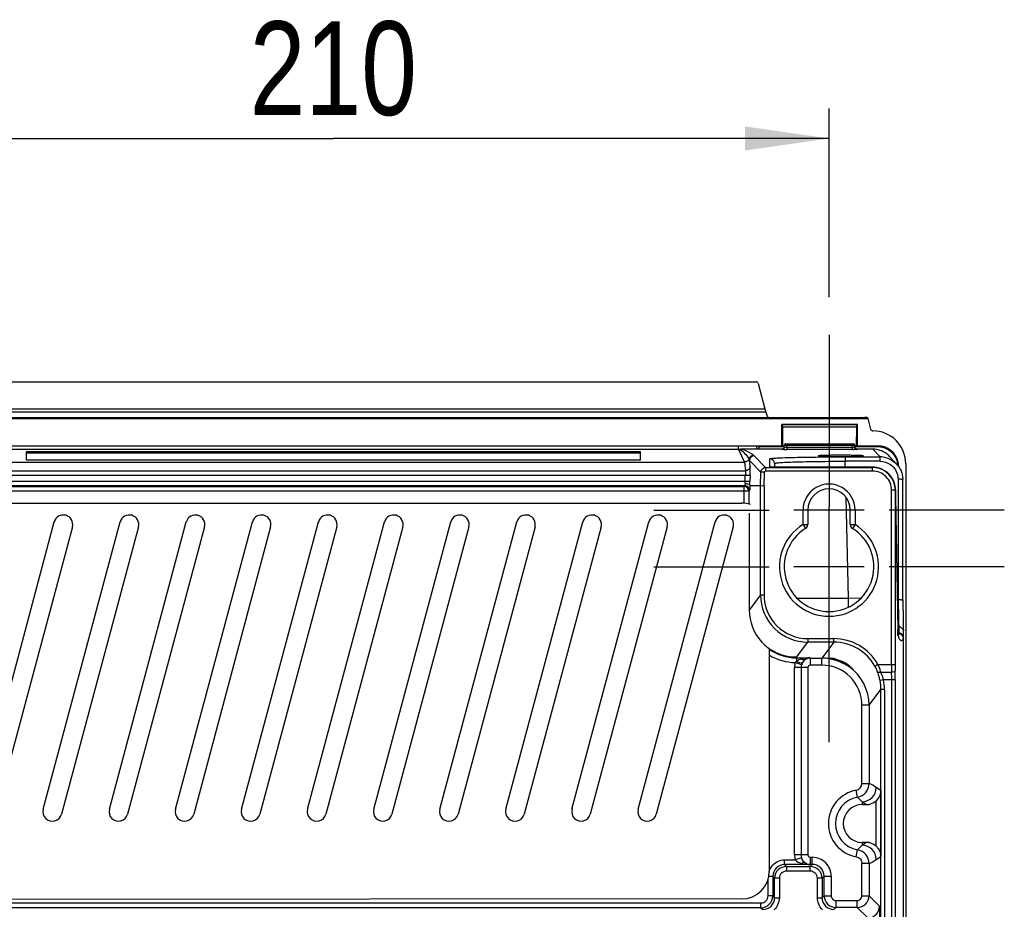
# Model space of a CAD drawing. Header units: inches. Extents: x 0 to 117, y 0 to 83.
# Tile 52 of 57: x 79 to 87, y 49 to 56. Entities that reach past the tile are written whole.
import ezdxf

# ---------------------------------------------------------------- set-up
doc = ezdxf.new("R2010")
doc.units = ezdxf.units.IN
doc.header["$LTSCALE"] = 6.431102
doc.header["$MEASUREMENT"] = 0
doc.linetypes.add('CENTER', pattern=[0.6, 0.375, -0.075, 0.075, -0.075])
doc.layers.get('0').update_dxf_attribs({"linetype": 'CONTINUOUS'})
doc.layers.add('DEFAULT_1', color=7, linetype='CENTER')
doc.styles.get("Standard").update_dxf_attribs({"font": 'txt', "width": 0.8})
doc.dimstyles.new('DIMSTYLE_1', dxfattribs={"dimtxt": 0.78125, "dimasz": 0.7, "dimexe": 0.18, "dimexo": 0.0625, "dimgap": 0.09, "dimtad": 1, "dimdec": 0, "dimzin": 4, "dimdsep": 46, "dimtxsty": 'STANDARD', "dimblk": '_FILLED', "dimblk1": '_FILLED', "dimblk2": '_FILLED', "dimcen": 0.09, "dimadec": 0, "dimazin": 0, "dimtfac": 1, "dimtdec": 0, "dimtofl": 0, "dimtmove": 0, "dimatfit": 3, "dimldrblk": '_FILLED', "dimfxl": 1, "dimtolj": 1, "dimtzin": 4, "dimarcsym": 0})

# ---------------------------------------------------------------- blocks, each defined once
blk = doc.blocks.new('_FILLED')
at = {"color": 0, "linetype": 'BYBLOCK'}
blk.add_solid([(0, 0), (-1, 0.143), (-1, -0.143)], dxfattribs=at)
blk = doc.blocks.new('*D13')
at = {"color": 7, "linetype": 'CONTINUOUS'}
for p, q in [((77.1999, 53.965), (77.1999, 55.5393)), ((85.4677, 53.965), (85.4677, 55.5393)), ((77.1999, 55.2893), (81.3338, 55.2893)), ((85.4677, 55.2893), (81.3338, 55.2893))]:
    blk.add_line(p, q, dxfattribs=at)
at = {"color": 7, "linetype": 'CONTINUOUS', "xscale": 0.7, "yscale": 0.7, "zscale": 0.7, "rotation": 180}
blk.add_blockref('_FILLED', (77.1999, 55.2893), dxfattribs=at)
at = {"color": 7, "linetype": 'CONTINUOUS', "xscale": 0.7, "yscale": 0.7, "zscale": 0.7}
blk.add_blockref('_FILLED', (85.4677, 55.2893), dxfattribs=at)
at = {"color": 7, "linetype": 'CONTINUOUS', "insert": (81.3338, 56.2659), "char_height": 0.78125, "width": 1.875, "attachment_point": 2, "line_spacing_factor": 0.9}
blk.add_mtext('210', dxfattribs=at)

msp = doc.modelspace()

# ---------------------------------------------------------------- linework, layer by layer
at = {"color": 7, "linetype": 'CONTINUOUS'}
for p, q in [((77.8105, 53.2602), (84.8571, 53.2602)), ((84.8761, 53.2456), (84.9327, 53.0345)), ((76.9017, 52.9622), (85.7659, 52.9622)), ((84.9408, 53.0067), (77.7268, 53.0067)), ((77.7349, 53.0345), (84.9327, 53.0345)), ((84.9408, 53.0067), (84.951, 52.9748)), ((76.8777, 52.9531), (85.7899, 52.9531)), ((85.0739, 52.7272), (85.0739, 52.9045)), ((85.7039, 52.9045), (85.0739, 52.9045)), ((85.0769, 52.9017), (85.0739, 52.9045)), ((85.0769, 52.9017), (85.0786, 52.8829)), ((85.7009, 52.9017), (85.0769, 52.9017)), ((85.0786, 52.8829), (85.0799, 52.7253)), ((85.6992, 52.8829), (85.0786, 52.8829)), ((85.6979, 52.7253), (85.6992, 52.8829)), ((85.6992, 52.8829), (85.7009, 52.9017)), ((85.7009, 52.9017), (85.7039, 52.9045)), ((85.7039, 52.7272), (85.7039, 52.9045)), ((85.7843, 52.9615), (85.7899, 52.9531)), ((85.7899, 52.9531), (85.8132, 52.8661)), ((77.5936, 52.7272), (85.0739, 52.7272)), ((84.7117, 52.6958), (84.7117, 52.7255)), ((84.8602, 52.7255), (84.8674, 52.6986)), ((84.8868, 52.6986), (84.8794, 52.7255)), ((84.8808, 52.721), (85.0955, 52.721)), ((85.0739, 52.7272), (85.0799, 52.7253)), ((85.0955, 52.7253), (85.0799, 52.7253)), ((85.0946, 52.7147), (85.0955, 52.7309)), ((85.1072, 52.7421), (85.6706, 52.7421)), ((85.1117, 52.7307), (85.1151, 52.7306)), ((85.1143, 52.7142), (85.1151, 52.7306)), ((85.1151, 52.7421), (85.1151, 52.7306)), ((85.6627, 52.7306), (85.1151, 52.7306)), ((85.6627, 52.7421), (85.6627, 52.7306)), ((85.6636, 52.7142), (85.6627, 52.7306)), ((85.6832, 52.7147), (85.6824, 52.7309)), ((85.6979, 52.7253), (85.6824, 52.7253)), ((85.6824, 52.7211), (85.8711, 52.7211)), ((85.6979, 52.7253), (85.7039, 52.7272)), ((85.7039, 52.7272), (85.8714, 52.7272)), ((85.8714, 52.7223), (85.8714, 52.7272)), ((84.7132, 52.6958), (77.9544, 52.6958)), ((78.7747, 52.6067), (78.7747, 52.6788)), ((78.7747, 52.6788), (83.8928, 52.6788)), ((78.7747, 52.669), (83.8928, 52.669)), ((83.8928, 52.6788), (83.8928, 52.6067)), ((84.7132, 52.6958), (84.7627, 52.5915)), ((84.7254, 52.6971), (84.7374, 52.6874)), ((84.7374, 52.6874), (84.7482, 52.6784)), ((85.0796, 52.6986), (84.7385, 52.6986)), ((84.9391, 52.5461), (84.8439, 52.6438)), ((85.075, 52.696), (85.075, 52.6974)), ((85.1143, 52.7142), (85.1143, 52.6954)), ((85.1143, 52.7142), (85.6636, 52.7142)), ((85.6635, 52.695), (85.1143, 52.695)), ((85.3763, 52.6429), (85.3765, 52.6428)), ((85.6014, 52.6346), (85.6014, 52.5976)), ((85.6014, 52.6346), (85.8933, 52.6346)), ((85.6636, 52.695), (85.6636, 52.7142)), ((85.6987, 52.6979), (85.7026, 52.6975)), ((85.8334, 52.6986), (85.6988, 52.6986)), ((85.7029, 52.6974), (85.7029, 52.696)), ((85.7557, 52.6428), (85.7558, 52.6429)), ((85.8335, 52.6986), (85.8933, 52.6346)), ((85.8933, 52.5976), (85.8933, 52.6346)), ((86.0316, 52.5744), (85.9718, 52.6385)), ((77.9049, 52.5915), (84.7627, 52.5915)), ((83.8928, 52.6067), (78.7747, 52.6067)), ((84.7627, 52.5915), (84.7703, 52.5191)), ((84.8097, 52.5566), (84.8045, 52.6055)), ((84.8045, 52.6055), (84.8997, 52.5077)), ((84.9744, 52.5506), (84.9727, 52.6181)), ((85.012, 52.5797), (85.0128, 52.5489)), ((85.6027, 52.5486), (85.6014, 52.5976)), ((85.8933, 52.5976), (85.6014, 52.5976)), ((86.1074, 52.5763), (86.1074, 34.089)), ((77.8973, 52.5191), (84.7703, 52.5191)), ((84.7693, 52.4805), (77.8983, 52.4805)), ((84.7693, 52.433), (84.7693, 52.4805)), ((84.8093, 52.4794), (84.7699, 52.4805)), ((84.8093, 52.4795), (84.808, 52.4321)), ((84.8968, 52.3946), (84.8997, 52.5077)), ((84.9292, 52.507), (84.8997, 52.5077)), ((84.9263, 52.3942), (84.9292, 52.507)), ((84.9391, 52.5461), (84.9391, 52.5165)), ((84.9391, 52.5461), (85.8299, 52.5461)), ((85.83, 52.5165), (84.9391, 52.5165)), ((84.9951, 52.5493), (84.9909, 52.5494)), ((85, 52.5491), (84.9951, 52.5493)), ((85.0055, 52.549), (85, 52.5491)), ((85.0148, 52.5489), (85.0055, 52.549)), ((85.0253, 52.5487), (85.0148, 52.5489)), ((85.0407, 52.5486), (85.0253, 52.5487)), ((85.8323, 52.5486), (85.0407, 52.5486)), ((85.0532, 52.5486), (85.0532, 52.5486)), ((85.8299, 52.5165), (85.8299, 52.5461)), ((85.8323, 52.5486), (85.8323, 52.5486)), ((77.8983, 52.433), (84.7693, 52.433)), ((84.7657, 52.3936), (77.9019, 52.3936)), ((77.9081, 52.3874), (84.7595, 52.3874)), ((84.7657, 52.3936), (84.7595, 52.3874)), ((84.7595, 52.249), (84.7595, 52.3874)), ((84.7687, 52.433), (84.808, 52.4319)), ((84.8068, 52.3946), (84.8968, 52.3946)), ((84.8968, 51.4829), (84.8968, 52.3946)), ((84.8968, 52.3946), (84.9263, 52.3942)), ((84.9263, 52.3942), (84.9263, 51.4829)), ((86.0432, 52.4476), (86.0447, 51.4445)), ((86.0841, 51.4422), (86.0826, 52.4453)), ((84.7988, 52.348), (77.8688, 52.348)), ((84.7988, 52.348), (84.8051, 52.3543)), ((84.7988, 52.348), (84.7988, 52.241)), ((85.9893, 50.9032), (85.9893, 52.3571)), ((86.0189, 52.3571), (85.9893, 52.3571)), ((86.0189, 52.3584), (86.0189, 50.9032)), ((86.0219, 52.3052), (86.0219, 52.3058)), ((86.0219, 52.3052), (86.0409, 51.194)), ((77.9283, 52.249), (84.7393, 52.249)), ((85.6313, 51.4554), (85.6092, 52.2969)), ((84.8025, 52.1663), (84.8025, 51.3571)), ((85.2511, 52.1909), (85.1753, 52.1909)), ((85.2511, 52.0706), (85.2511, 52.1909)), ((85.2905, 52.1909), (85.2511, 52.1909)), ((85.2905, 52.1909), (85.2905, 52.0706)), ((85.6448, 52.1909), (85.2905, 52.1909)), ((85.4677, 51.6909), (85.4677, 52.2185)), ((85.6448, 52.0706), (85.6448, 52.1909)), ((85.6842, 52.1909), (85.6448, 52.1909)), ((85.6842, 52.1909), (85.6842, 52.0706)), ((85.76, 52.1909), (85.6842, 52.1909)), ((78.3634, 49.6957), (79.0054, 52.0915)), ((78.9146, 49.6957), (79.5565, 52.0915)), ((79.4658, 49.6957), (80.1077, 52.0915)), ((80.0169, 49.6957), (80.6589, 52.0915)), ((80.5681, 49.6957), (81.2101, 52.0915)), ((81.1193, 49.6957), (81.7613, 52.0915)), ((81.6705, 49.6957), (82.3124, 52.0915)), ((82.2217, 49.6957), (82.8636, 52.0915)), ((82.7728, 49.6957), (83.4148, 52.0915)), ((83.324, 49.6957), (83.966, 52.0915)), ((83.8752, 49.6957), (84.5172, 52.0915)), ((85.2511, 52.0706), (85.2717, 52.0371)), ((85.2511, 52.0706), (85.2905, 52.0706)), ((85.6448, 52.0706), (85.6842, 52.0706)), ((85.6842, 52.0706), (85.6639, 52.0376)), ((79.1575, 52.0508), (78.5155, 49.655)), ((79.7086, 52.0508), (79.0667, 49.655)), ((80.2598, 52.0508), (79.6179, 49.655)), ((80.811, 52.0508), (80.1691, 49.655)), ((81.3622, 52.0508), (80.7202, 49.655)), ((81.9134, 52.0508), (81.2714, 49.655)), ((82.4646, 52.0508), (81.8226, 49.655)), ((83.0157, 52.0508), (82.3738, 49.655)), ((83.5669, 52.0508), (82.925, 49.655)), ((84.1181, 52.0508), (83.4761, 49.655)), ((84.6693, 52.0508), (84.0273, 49.655)), ((85.76, 51.7185), (85.1753, 51.7185)), ((84.8968, 51.4829), (84.8025, 51.3571)), ((84.8968, 51.4829), (84.9263, 51.4829)), ((85.6293, 51.3815), (85.6313, 51.4554)), ((85.7304, 51.4528), (85.6313, 51.4554)), ((86.0447, 51.4445), (86.0366, 51.4447)), ((86.0477, 51.255), (86.0492, 51.2165)), ((86.0399, 51.1678), (86.0494, 51.1675)), ((86.0408, 51.2005), (86.0408, 51.2012)), ((86.0411, 51.1831), (86.0409, 51.194)), ((86.0414, 51.1736), (86.0411, 51.1831)), ((86.0416, 51.1682), (86.0414, 51.1736)), ((86.0417, 51.1634), (86.0416, 51.1682)), ((86.0419, 51.1592), (86.0417, 51.1634)), ((86.0421, 51.1557), (86.0419, 51.1592)), ((86.0492, 51.2165), (86.0494, 51.1675)), ((86.0494, 51.1675), (86.0494, 51.1584)), ((86.0877, 34.9485), (86.0877, 51.1839)), ((84.906, 51.091), (84.9063, 51.0907)), ((84.907, 51.09), (84.9073, 51.0897)), ((85.1959, 50.9635), (85.2902, 51.0893)), ((85.2902, 51.1188), (85.2902, 51.0893)), ((85.2902, 51.1188), (85.5072, 51.1188)), ((85.5072, 51.0893), (85.2902, 51.0893)), ((85.5072, 51.0893), (85.4077, 50.9566)), ((85.5072, 51.0893), (85.5072, 51.1188)), ((86.0443, 51.1463), (86.0424, 51.1515)), ((84.9697, 51.0372), (84.9697, 49.1791)), ((85.2392, 50.9018), (85.1864, 50.9194)), ((85.1959, 50.9635), (85.1959, 50.9289)), ((85.1959, 50.9587), (85.3091, 50.9587)), ((85.3107, 50.9566), (85.3091, 50.9587)), ((85.3107, 50.9566), (85.3107, 50.8976)), ((85.3107, 50.9566), (85.4077, 50.9566)), ((85.4077, 50.8976), (85.4077, 50.9566)), ((85.4677, 50.9559), (85.4787, 50.9559)), ((85.1797, 49.3153), (85.1797, 50.8779)), ((85.291, 50.8779), (85.1797, 50.8779)), ((85.2353, 50.8779), (85.2353, 49.3153)), ((85.291, 50.8779), (85.291, 49.3153)), ((85.4077, 50.8976), (85.3107, 50.8976)), ((85.8759, 50.9032), (85.8502, 50.8887)), ((85.8759, 50.9032), (86.0189, 50.9032)), ((85.9003, 50.8388), (85.9896, 50.8388)), ((85.9219, 50.7744), (85.8929, 50.7688)), ((86.0195, 50.7744), (85.9219, 50.7744)), ((85.99, 35.7342), (85.99, 50.7744)), ((86.0195, 50.7744), (86.0195, 35.7342)), ((85.8012, 50.563), (85.9, 50.6947)), ((85.9, 47.6639), (85.9, 50.6947)), ((85.9295, 50.6947), (85.9, 50.6947)), ((85.9295, 50.6947), (85.9295, 47.6639)), ((85.7422, 49.9123), (85.7422, 50.563)), ((85.8012, 50.563), (85.7422, 50.563)), ((85.8012, 50.563), (85.8012, 49.9123)), ((85.704, 49.7961), (85.6936, 49.8542)), ((85.7422, 49.9123), (85.8012, 49.9123)), ((85.899, 49.8524), (85.8613, 49.8776)), ((85.899, 49.8524), (85.899, 49.3026)), ((85.7432, 49.7595), (85.7432, 49.735)), ((85.7432, 49.7595), (85.7799, 49.735)), ((85.8597, 49.3891), (85.8597, 49.766)), ((85.7432, 49.735), (85.7799, 49.735)), ((85.6936, 49.3009), (85.704, 49.359)), ((85.7799, 49.42), (85.7432, 49.3956)), ((85.7432, 49.42), (85.7432, 49.3956)), ((85.7799, 49.42), (85.7432, 49.42)), ((85.0968, 49.235), (85.0968, 49.2744)), ((85.0968, 49.2744), (85.1862, 49.2744)), ((85.291, 49.3153), (85.1797, 49.3153)), ((85.2391, 49.2917), (85.1862, 49.2744)), ((85.3107, 49.2956), (85.3107, 49.2366)), ((85.3107, 49.2956), (85.3283, 49.2956)), ((85.3283, 49.2366), (85.3283, 49.2956)), ((85.8613, 49.2775), (85.899, 49.3026)), ((85.3091, 49.235), (85.0968, 49.235)), ((85.1123, 49.2195), (85.0968, 49.235)), ((85.1123, 49.2195), (85.1123, 49.1801)), ((85.1123, 49.2195), (85.3112, 49.2195)), ((85.3091, 49.235), (85.3107, 49.2366)), ((85.3283, 49.2366), (85.3107, 49.2366)), ((85.3283, 49.2366), (85.3112, 49.2195)), ((85.3112, 49.1801), (85.3112, 49.2195)), ((85.7422, 48.9755), (85.7422, 49.2428)), ((85.8012, 49.2428), (85.7422, 49.2428)), ((85.8012, 49.2428), (85.8012, 48.9755)), ((84.959, 48.9739), (84.959, 49.1096)), ((84.9984, 49.1366), (84.9658, 49.1366)), ((84.9984, 49.1366), (84.9984, 48.9739)), ((84.9984, 49.1366), (85.0139, 49.1211)), ((85.0139, 48.9584), (85.0139, 49.1211)), ((85.0532, 49.1211), (85.0139, 49.1211)), ((85.0532, 49.1211), (85.0532, 48.9584)), ((85.3112, 49.1801), (85.1123, 49.1801)), ((85.3702, 48.9584), (85.3702, 49.1211)), ((85.4096, 49.1211), (85.3702, 49.1211)), ((85.4096, 49.1211), (85.4267, 49.1382)), ((85.4096, 49.1211), (85.4096, 48.9584)), ((85.4267, 48.9755), (85.4267, 49.1382)), ((85.4267, 49.1382), (85.4857, 49.1382)), ((85.4857, 49.1381), (85.4857, 48.9755)), ((84.7395, 48.9487), (77.9284, 48.9439)), ((84.9984, 48.9739), (84.959, 48.9739)), ((85.0139, 48.9584), (84.9984, 48.9739)), ((85.0139, 48.9584), (85.0532, 48.9584)), ((85.3702, 48.9584), (85.4096, 48.9584)), ((85.4267, 48.9755), (85.4096, 48.9584)), ((85.4267, 48.9755), (85.4857, 48.9755)), ((85.7422, 48.9755), (85.8012, 48.9755)), ((85.8883, 48.8883), (85.8012, 48.9755)), ((77.7676, 48.9149), (84.9, 48.9149)), ((84.9, 48.8755), (77.7676, 48.8755)), ((84.9, 48.8755), (84.9, 48.9149)), ((84.9, 48.8755), (84.9155, 48.86)), ((85.508, 48.86), (85.5251, 48.8771)), ((85.5251, 48.9361), (85.5251, 48.8771)), ((85.5251, 48.9361), (85.7028, 48.9361)), ((85.7028, 48.8771), (85.5251, 48.8771)), ((85.7028, 48.8771), (85.7028, 48.9361)), ((85.7028, 48.8771), (85.79, 48.7899)), ((85.8883, 48.8883), (85.8883, 36.5183))]:
    msp.add_line(p, q, dxfattribs=at)
for points in [[(85.0946, 52.7155), (85.0942, 52.7131), (85.0934, 52.7103), (85.0922, 52.7077)], [(85.6964, 52.6985), (85.6949, 52.6991), (85.6932, 52.7), (85.6914, 52.7011), (85.6896, 52.7026), (85.6878, 52.7044), (85.6863, 52.7064), (85.6851, 52.7087), (85.6841, 52.7112), (85.6834, 52.7139), (85.6832, 52.716)], [(85.0819, 52.6987), (85.0806, 52.6983), (85.0796, 52.698)], [(85.0873, 52.7017), (85.0854, 52.7004), (85.0836, 52.6994), (85.0819, 52.6987)], [(85.0922, 52.7077), (85.0908, 52.7053), (85.0891, 52.7034), (85.0873, 52.7017)], [(85.6988, 52.6979), (85.6991, 52.6979), (85.6993, 52.6978), (85.6991, 52.6979), (85.6986, 52.698), (85.6977, 52.6982), (85.6964, 52.6985)], [(84.9909, 52.5494), (84.9873, 52.5496), (84.9858, 52.5496), (84.9844, 52.5497), (84.9833, 52.5498), (84.9823, 52.5498), (84.9821, 52.5498)], [(86.0426, 51.1492), (86.0426, 51.149), (86.0426, 51.1491), (86.0425, 51.1494), (86.0425, 51.15), (86.0424, 51.1508), (86.0424, 51.1517), (86.0423, 51.1529), (86.0422, 51.1542), (86.0421, 51.1557)], [(84.9044, 51.0927), (84.9047, 51.0924), (84.905, 51.092), (84.9053, 51.0917), (84.9057, 51.0914)], [(86.0487, 51.1363), (86.0495, 51.1356), (86.0493, 51.136), (86.0475, 51.1393), (86.0443, 51.1463)]]:
    msp.add_lwpolyline(points, dxfattribs=at)
for centre, radius, start, end in [((85.8323, 52.5764), 0.2751, 359.97472, 90.02305), ((85.1073, 52.7303), 0.0118, 90.0068, 177.00103), ((85.6706, 52.7303), 0.0118, 2.99897, 89.9981), ((85.8715, 52.5504), 0.1768, 12.09893, 90.03235), ((84.8439, 52.6044), 0.0394, 90.03313, 178.46634), ((85.075, 52.7157), 0.0197, 269.97239, 357.008), ((85.075, 52.7167), 0.0194, 269.99816, 289.95279), ((85.1136, 53.9995), 1.3045, 269.16586, 270.03051), ((85.6635, 54.1631), 1.4681, 270.00091, 270.28025), ((85.6764, 52.9609), 0.247, 267.02424, 267.86186), ((85.7029, 52.7155), 0.0195, 259.79192, 269.94082), ((85.8931, 52.4446), 0.19, 73.58734, 89.95855), ((85.8329, 52.5088), 0.19, 43.03111, 53.76617), ((84.9727, 52.5787), 0.0394, 1.49661, 90.02355), ((85.8663, 52.5486), 0.1787, 12.02524, 23.63349), ((85.871, 52.5495), 0.1739, 3.0311, 12.04241), ((85.8828, 52.5497), 0.1594, 4.77416, 6.60081), ((85.8697, 52.55), 0.1787, 1.11447, 12.0934), ((84.9391, 52.5065), 0.0395, 109.57194, 119.37039), ((84.9391, 52.5067), 0.00984, 89.9947, 178.5049), ((85.0531, 55.459), 2.9104, 269.59718, 270.0025), ((85.8297, 52.3557), 0.1903, 72.03717, 89.92988), ((85.83, 52.3572), 0.1593, 359.98543, 90.01275), ((85.8321, 52.3586), 0.19, 76.51014, 89.93969), ((85.8323, 52.3596), 0.1889, 8.97882, 76.50342), ((85.8299, 52.3571), 0.189, 18.03555, 71.96145), ((84.7594, 52.348), 0.0394, 0.02963, 89.97037), ((84.7657, 52.3542), 0.0394, 0.02978, 89.97022), ((82.2312, 52.4983), 2.5777, 357.69492, 358.52903), ((85.4677, 52.1909), 0.2165, 359.99191, 180.00805), ((85.8285, 52.3569), 0.1903, 0.07004, 17.96056), ((85.8286, 52.359), 0.1927, 0.21886, 8.98125), ((85.8961, 52.445), 0.1865, 0.06151, 1.51849), ((85.4677, 52.1909), 0.1772, 0, 180), ((90.1377, 52.3741), 4.1164, 180.21786, 180.95949), ((84.7393, 52.0137), 0.2352, 71.94056, 90), ((79.0814, 52.0711), 0.0787, 345, 165), ((79.6326, 52.0711), 0.0787, 345, 165), ((80.1838, 52.0711), 0.0787, 345, 165), ((80.735, 52.0711), 0.0787, 345, 165), ((81.2861, 52.0711), 0.0787, 345, 165), ((81.8373, 52.0711), 0.0787, 345, 165), ((82.3885, 52.0711), 0.0787, 345, 165), ((82.9397, 52.0711), 0.0787, 345, 165), ((83.4909, 52.0711), 0.0787, 345, 165), ((84.042, 52.0711), 0.0787, 345, 165), ((84.5932, 52.0711), 0.0787, 345, 165), ((85.4677, 51.7185), 0.4134, 121.58823, 58.4113), ((85.2511, 52.0706), 0.0394, 301.58814, 360), ((85.6842, 52.0706), 0.0394, 180, 238.41186), ((85.4677, 51.7185), 0.374, 121.58814, 58.41186), ((85.2902, 51.4828), 0.3935, 179.98822, 269.99879), ((85.2902, 51.4828), 0.364, 179.97485, 269.99716), ((85.5374, 127.9706), 76.5152, 269.748277, 270.070333), ((88.8446, 51.2485), 2.8042, 180.98035, 181.20448), ((87.8842, 51.2274), 1.8436, 181.17752, 181.75839), ((86.0489, 51.1703), 0.0461, 72.89645, 89.67223), ((86.0483, 51.1195), 0.0389, 58.62422, 88.45245), ((85.1959, 51.3569), 0.3934, 222.81553, 233.22971), ((85.5073, 50.6959), 0.4229, 29.35536, 90.00552), ((85.5073, 50.696), 0.3933, 29.3504, 90.01175), ((86.0044, 51.142), 0.0389, 0.03225, 10.68789), ((85.1942, 51.3547), 0.3906, 233.24356, 233.97993), ((85.1948, 51.3555), 0.3917, 233.97999, 234.8978), ((85.1959, 51.357), 0.3983, 235.05564, 270.00423), ((85.1959, 51.357), 0.4377, 238.88631, 268.75898), ((85.4075, 50.5622), 0.3944, 81.3049, 89.97414), ((85.4074, 50.5609), 0.3957, 80.00602, 81.31102), ((85.4066, 50.5607), 0.3961, 55.06229, 74.92709), ((85.3111, 50.8778), 0.0758, 161.56374, 179.94611), ((85.3107, 50.8779), 0.0197, 89.98634, 180.03457), ((85.4077, 50.5631), 0.3344, 359.97065, 89.99853), ((85.4076, 50.563), 0.3936, 359.99934, 54.99441), ((85.5428, 50.7159), 0.3526, 20.61875, 29.36152), ((85.4589, 50.6845), 0.4422, 17.3673, 20.59673), ((85.3955, 50.6842), 0.5279, 17.81591, 24.51233), ((85.3825, 50.68), 0.5416, 17.05447, 17.82107), ((85.5717, 50.6916), 0.36, 21.72306, 24.12396), ((93.208, 50.9017), 7.2187, 179.98769, 180.49902), ((81.0481, 50.7759), 4.9419, 359.98221, 0.72912), ((90.7868, 50.902), 4.768, 179.98501, 180.61401), ((79.1436, 50.7767), 6.8759, 359.98077, 0.61825), ((85.4675, 50.6872), 0.4332, 12.98247, 17.36745), ((85.4728, 50.6884), 0.4277, 10.83541, 12.97835), ((85.5052, 50.6947), 0.3948, 0.00655, 10.82166), ((85.5896, 50.6985), 0.3409, 12.86041, 21.76416), ((85.5052, 50.6947), 0.4243, 0.00949, 10.82685), ((85.6831, 49.9123), 0.059, 280.1727, 0.00346), ((85.6831, 49.9123), 0.1181, 280.18904, 359.99611), ((85.7432, 49.8776), 0.1181, 270.03729, 359.97362), ((85.5563, 49.4189), 0.5508, 56.38054, 63.60622), ((85.7432, 49.5775), 0.222, 100.18277, 259.81723), ((78.9906, 49.6753), 0.0787, 165, 345), ((79.5418, 49.6753), 0.0787, 165, 345), ((80.093, 49.6753), 0.0787, 165, 345), ((80.6442, 49.6753), 0.0787, 165, 345), ((81.1954, 49.6753), 0.0787, 165, 345), ((81.7465, 49.6753), 0.0787, 165, 345), ((82.2977, 49.6753), 0.0787, 165, 345), ((82.8489, 49.6753), 0.0787, 165, 345), ((83.4001, 49.6753), 0.0787, 165, 345), ((83.9513, 49.6753), 0.0787, 165, 345), ((85.7432, 49.5775), 0.1575, 90, 270), ((85.6831, 49.2428), 0.1181, 0.00394, 79.81082), ((85.7432, 49.2774), 0.1181, 0.02638, 89.96271), ((85.3114, 49.3154), 0.1317, 180.04695, 198.147), ((85.3111, 49.3153), 0.0758, 180.05621, 198.15526), ((85.3107, 49.3153), 0.0197, 179.97837, 270.02048), ((85.3283, 49.1382), 0.1574, 359.99549, 89.99646), ((85.5563, 49.7362), 0.5508, 296.39377, 303.61947), ((85.0969, 49.1365), 0.1379, 140.49129, 157.20036), ((85.0967, 49.1367), 0.0983, 89.96969, 180.03031), ((85.1123, 49.1211), 0.0984, 90.01407, 179.98593), ((85.3112, 49.1211), 0.0984, 0.01407, 89.98593), ((85.3284, 49.1382), 0.0983, 359.95859, 90.0414), ((84.7393, 49.1791), 0.2304, 270.04038, 360), ((85.1123, 49.1211), 0.059, 89.99477, 180.0058), ((85.3112, 49.1211), 0.059, 359.99477, 90.0058), ((84.9, 48.9739), 0.0984, 270.01408, 359.98592), ((84.9, 48.9739), 0.059, 270.00151, 0.00435), ((84.9156, 48.9583), 0.0983, 269.96969, 0.03031), ((85.5079, 48.9583), 0.0983, 179.96969, 270.03031), ((85.5251, 48.9755), 0.0984, 180.02517, 269.97483), ((85.5251, 48.9754), 0.0393, 179.97844, 270.0216), ((85.7028, 48.9755), 0.0984, 270.02517, 359.97483), ((85.7028, 48.9754), 0.0393, 269.97919, 0.0212)]:
    msp.add_arc(centre, radius, start, end, dxfattribs=at)
for centre, major_axis, ratio, start_param, end_param in [((84.8571, 53.2405), (0.012, 0.0157), 0.997825, -0.653447, 0.653447), ((84.9348, 53.0345), (-0.0106, 0.0394), 0.050613, 1.557198, 2.342596), ((84.9707, 52.9771), (0.0201, -0.0027), 0.728934, -2.807175, -1.389119), ((85.764, 52.9614), (0.0203, 0.0001), 0.03624, 0.024069, 1.477947), ((85.1963, 51.3575), (-0.2364, -0.3153), 0.999049, -0.926924, -0.19082), ((85.7799, 49.8531), (-0.0983, 0.0655), 0.999505, 2.158969, 2.900008), ((85.7799, 49.3019), (0.0983, 0.0655), 0.999505, 0.241584, 0.982624), ((85.7899, 48.8884), (0.0696, -0.0696), 0.999315, -0.785056, 0.785056)]:
    msp.add_ellipse(centre, major_axis=major_axis, ratio=ratio, start_param=start_param, end_param=end_param, dxfattribs=at)
for points in [[(85.8132, 52.8661), (85.8153, 52.8584), (85.8242, 52.8515), (85.8322, 52.8515)], [(85.0946, 52.7155), (85.0943, 52.7124), (85.0933, 52.7093), (85.0916, 52.7066)], [(85.8711, 52.7211), (85.9062, 52.7211), (85.9427, 52.7087), (85.9712, 52.6882)], [(85.9731, 52.6908), (85.9442, 52.7116), (85.9071, 52.7237), (85.8714, 52.7238)], [(85.0916, 52.7066), (85.0894, 52.703), (85.0857, 52.7), (85.0817, 52.6986)], [(85.6962, 52.6986), (85.6903, 52.7007), (85.6851, 52.7065), (85.6837, 52.7126)], [(85.688, 52.7028), (85.6909, 52.6995), (85.6951, 52.6971), (85.6994, 52.6964)], [(85.9452, 52.6621), (85.9136, 52.6852), (85.8727, 52.6986), (85.8335, 52.6986)], [(85.9712, 52.6882), (85.9953, 52.6708), (86.0152, 52.646), (86.0272, 52.6188)], [(86.03, 52.6202), (86.0179, 52.6479), (85.9976, 52.6732), (85.9731, 52.6908)], [(84.8003, 52.6191), (84.8021, 52.6147), (84.8036, 52.6101), (84.8045, 52.6055)], [(85.8933, 52.5976), (85.9232, 52.5976), (85.9543, 52.5879), (85.9788, 52.5708)], [(85.9468, 52.6269), (85.9785, 52.6175), (86.0087, 52.5989), (86.0313, 52.5747)], [(85.9788, 52.5708), (85.9956, 52.5591), (86.0103, 52.5435), (86.021, 52.5261)], [(86.0272, 52.6188), (86.0343, 52.6027), (86.0391, 52.5855), (86.0411, 52.5681)], [(86.0313, 52.5747), (86.0621, 52.542), (86.0813, 52.4949), (86.0825, 52.45)], [(84.8997, 52.5077), (84.8999, 52.5144), (84.9019, 52.5212), (84.9053, 52.5269)], [(84.9053, 52.5269), (84.9087, 52.5327), (84.9139, 52.5377), (84.9197, 52.5409)], [(84.9258, 52.5437), (84.93, 52.5452), (84.9346, 52.5461), (84.9391, 52.5461)], [(86.021, 52.5261), (86.0352, 52.5029), (86.0432, 52.4748), (86.0432, 52.4476)], [(84.7675, 52.4141), (84.7679, 52.4201), (84.7684, 52.4261), (84.7686, 52.4322)], [(86.0494, 51.1584), (86.0476, 51.1551), (86.0456, 51.1519), (86.0432, 51.1491)], [(86.0858, 51.1405), (86.0811, 51.1548), (86.0645, 51.1671), (86.0494, 51.1675)], [(84.9349, 51.0622), (84.9253, 51.071), (84.9161, 51.0801), (84.9073, 51.0897)], [(86.0433, 51.1419), (86.0448, 51.1376), (86.0464, 51.1333), (86.0482, 51.1291)], [(86.0482, 51.1291), (86.0497, 51.1256), (86.0513, 51.1221), (86.0532, 51.1188)], [(86.069, 51.1526), (86.0799, 51.1459), (86.0877, 51.1319), (86.0877, 51.1191)], [(86.0877, 51.1282), (86.0877, 51.1324), (86.087, 51.1366), (86.0858, 51.1405)], [(85.1959, 50.9635), (85.1168, 50.9635), (85.0343, 50.9896), (84.9696, 51.0351)], [(85.1864, 50.9194), (85.182, 50.9061), (85.1797, 50.8919), (85.1797, 50.8779)], [(85.1959, 50.9289), (85.1925, 50.9261), (85.1889, 50.9232), (85.1871, 50.9192)], [(85.2366, 50.9492), (85.222, 50.9452), (85.2075, 50.9386), (85.1959, 50.9289)], [(85.3091, 50.9587), (85.2848, 50.9584), (85.2602, 50.9555), (85.2366, 50.9492)], [(85.2448, 50.9154), (85.2427, 50.9111), (85.2406, 50.9066), (85.2397, 50.9019)], [(85.2684, 50.9442), (85.2581, 50.9373), (85.2502, 50.9266), (85.2448, 50.9154)], [(85.3107, 50.9566), (85.296, 50.9566), (85.2808, 50.9521), (85.2684, 50.9442)], [(85.704, 49.7961), (85.718, 49.7849), (85.7312, 49.7727), (85.7432, 49.7595)], [(85.7432, 49.3956), (85.7312, 49.3824), (85.718, 49.3701), (85.704, 49.359)], [(84.9906, 49.2243), (85.0155, 49.2545), (85.0576, 49.2743), (85.0968, 49.2744)], [(85.1862, 49.2744), (85.1987, 49.2592), (85.2179, 49.2493), (85.2369, 49.2442)], [(85.2369, 49.2442), (85.2604, 49.2379), (85.2849, 49.2352), (85.3091, 49.235)], [(85.2685, 49.2488), (85.2809, 49.241), (85.2961, 49.2366), (85.3107, 49.2366)], [(85.0532, 48.9584), (85.0532, 48.9224), (85.0369, 48.8839), (85.0109, 48.859)], [(85.4126, 48.859), (85.3866, 48.8839), (85.3702, 48.9224), (85.3702, 48.9584)]]:
    msp.add_open_spline(points, degree=3, dxfattribs=at)
for points, knots in [([(85.0955, 52.7309), (85.0955, 52.7313), (85.0979, 52.7305), (85.1022, 52.7316), (85.1078, 52.7308), (85.1117, 52.7307)], [0, 0, 0, 0, 0.073911, 0.283539, 1, 1, 1, 1]), ([(85.0996, 52.7401), (85.0989, 52.7396), (85.0978, 52.7387), (85.0973, 52.7372), (85.0973, 52.7366)], [0, 0, 0, 0, 0.515738, 1, 1, 1, 1]), ([(85.0973, 52.7366), (85.0973, 52.736), (85.0976, 52.7348), (85.0982, 52.7337), (85.0986, 52.7331)], [0, 0, 0, 0, 0.439375, 1, 1, 1, 1]), ([(85.1033, 52.7416), (85.1026, 52.7414), (85.1013, 52.741), (85.1001, 52.7404), (85.0996, 52.7401)], [0, 0, 0, 0, 0.512663, 1, 1, 1, 1]), ([(85.1072, 52.7421), (85.1066, 52.7421), (85.1053, 52.742), (85.104, 52.7418), (85.1033, 52.7416)], [0, 0, 0, 0, 0.47869, 1, 1, 1, 1]), ([(85.6627, 52.7306), (85.6649, 52.7307), (85.6714, 52.7308), (85.6778, 52.7312), (85.682, 52.7309)], [0, 0, 0, 0, 0.346236, 1, 1, 1, 1]), ([(84.7254, 52.6971), (84.7246, 52.6969), (84.7206, 52.6961), (84.7165, 52.6958), (84.7132, 52.6958)], [0, 0, 0, 0, 0.18171, 1, 1, 1, 1]), ([(84.7385, 52.6986), (84.7371, 52.6986), (84.7327, 52.6984), (84.7283, 52.6977), (84.7254, 52.6971)], [0, 0, 0, 0, 0.325478, 1, 1, 1, 1]), ([(84.8379, 52.647), (84.8322, 52.6516), (84.802, 52.6737), (84.7672, 52.6893), (84.7385, 52.6986)], [0, 0, 0, 0, 0.193728, 1, 1, 1, 1]), ([(84.7482, 52.6784), (84.7535, 52.6738), (84.7728, 52.6558), (84.789, 52.6348), (84.8003, 52.6191)], [0, 0, 0, 0, 0.268491, 1, 1, 1, 1]), ([(84.8003, 52.6191), (84.8027, 52.627), (84.8128, 52.6415), (84.8296, 52.647), (84.8379, 52.647)], [0, 0, 0, 0, 0.500191, 1, 1, 1, 1]), ([(84.8439, 52.6438), (84.8432, 52.6445), (84.8413, 52.6457), (84.8391, 52.6466), (84.8379, 52.647)], [0, 0, 0, 0, 0.406665, 1, 1, 1, 1]), ([(84.9727, 52.6181), (84.9726, 52.6192), (84.9785, 52.6201), (84.9859, 52.6217), (85.0017, 52.6231), (85.0323, 52.6253), (85.0849, 52.6276), (85.1619, 52.63), (85.256, 52.632), (85.3634, 52.6335), (85.48, 52.6344), (85.5604, 52.6346), (85.6014, 52.6346)], [0, 0, 0, 0, 0.005383, 0.019849, 0.043648, 0.076604, 0.168709, 0.292781, 0.444169, 0.617032, 0.804755, 1, 1, 1, 1]), ([(85.0946, 52.6952), (85.0923, 52.6952), (85.086, 52.6954), (85.0796, 52.6953), (85.0756, 52.6959)], [0, 0, 0, 0, 0.36015, 1, 1, 1, 1]), ([(85.1143, 52.7142), (85.1121, 52.7141), (85.1057, 52.714), (85.0989, 52.713), (85.0949, 52.7144)], [0, 0, 0, 0, 0.344709, 1, 1, 1, 1]), ([(85.7558, 52.6429), (85.7558, 52.6442), (85.7482, 52.6434), (85.7402, 52.6455), (85.7214, 52.6456), (85.6987, 52.6466), (85.6701, 52.6471), (85.6255, 52.6477), (85.5661, 52.648), (85.5067, 52.6477), (85.462, 52.6471), (85.4334, 52.6466), (85.4108, 52.6456), (85.392, 52.6455), (85.3839, 52.6434), (85.3763, 52.6442), (85.3763, 52.6429)], [0, 0, 0, 0, 0.00991, 0.038392, 0.084569, 0.146684, 0.222382, 0.308764, 0.499969, 0.691175, 0.77755, 0.853244, 0.915356, 0.961556, 0.990066, 1, 1, 1, 1]), ([(85.3764, 52.6428), (85.3775, 52.6417), (85.3836, 52.6421), (85.3942, 52.6404), (85.4121, 52.6401), (85.446, 52.6388), (85.4982, 52.6382), (85.5661, 52.6378), (85.634, 52.6382), (85.6861, 52.6388), (85.72, 52.6401), (85.738, 52.6404), (85.7486, 52.6421), (85.7546, 52.6417), (85.7557, 52.6428)], [0, 0, 0, 0, 0.012101, 0.042112, 0.089083, 0.151294, 0.311778, 0.499966, 0.688156, 0.848631, 0.910839, 0.957831, 0.987872, 1, 1, 1, 1]), ([(85.6832, 52.7147), (85.6833, 52.7132), (85.6745, 52.7149), (85.671, 52.7139), (85.6672, 52.714)], [0, 0, 0, 0, 0.28279, 1, 1, 1, 1]), ([(85.7029, 52.696), (85.7029, 52.6953), (85.698, 52.6963), (85.6932, 52.6949), (85.6824, 52.6953), (85.675, 52.6951), (85.6707, 52.695)], [0, 0, 0, 0, 0.073615, 0.282714, 0.603971, 1, 1, 1, 1]), ([(85.6832, 52.7147), (85.6833, 52.7136), (85.6836, 52.7115), (85.6842, 52.7094), (85.6846, 52.7084)], [0, 0, 0, 0, 0.498286, 1, 1, 1, 1]), ([(85.6846, 52.7084), (85.685, 52.7074), (85.686, 52.7054), (85.6873, 52.7037), (85.688, 52.7028)], [0, 0, 0, 0, 0.500544, 1, 1, 1, 1]), ([(85.7029, 52.6974), (85.7017, 52.6974), (85.6994, 52.6976), (85.6972, 52.6982), (85.6962, 52.6986)], [0, 0, 0, 0, 0.498284, 1, 1, 1, 1]), ([(84.8003, 52.6191), (84.7978, 52.6113), (84.7876, 52.5969), (84.7708, 52.5915), (84.7626, 52.5915)], [0, 0, 0, 0, 0.499071, 1, 1, 1, 1]), ([(84.8097, 52.5566), (84.8093, 52.5469), (84.8005, 52.5269), (84.7801, 52.5191), (84.7703, 52.5191)], [0, 0, 0, 0, 0.496649, 1, 1, 1, 1]), ([(84.8093, 52.4795), (84.8097, 52.4961), (84.8098, 52.5218), (84.8106, 52.5476), (84.8097, 52.5566)], [0, 0, 0, 0, 0.646532, 1, 1, 1, 1]), ([(85.012, 52.5797), (85.012, 52.5809), (85.0173, 52.5823), (85.0245, 52.5838), (85.0392, 52.5855), (85.0679, 52.5879), (85.1172, 52.5905), (85.1893, 52.5931), (85.2775, 52.5952), (85.4166, 52.5973), (85.526, 52.5978), (85.6014, 52.5976)], [0, 0, 0, 0, 0.005656, 0.020207, 0.044017, 0.076968, 0.169017, 0.293028, 0.444349, 0.617121, 1, 1, 1, 1]), ([(84.7703, 52.5191), (84.7712, 52.5146), (84.7705, 52.5016), (84.7704, 52.4888), (84.7699, 52.4805)], [0, 0, 0, 0, 0.3535, 1, 1, 1, 1]), ([(85.0326, 52.5487), (85.0249, 52.5487), (85.0113, 52.5492), (84.9918, 52.5485), (84.983, 52.5511), (84.9745, 52.5492), (84.9744, 52.5506)], [0, 0, 0, 0, 0.400119, 0.720138, 0.927331, 1, 1, 1, 1]), ([(84.7675, 52.4141), (84.7673, 52.4092), (84.7657, 52.4036), (84.7674, 52.3945), (84.7657, 52.3936)], [0, 0, 0, 0, 0.716053, 1, 1, 1, 1]), ([(84.7675, 52.414), (84.7725, 52.4139), (84.7863, 52.4126), (84.8065, 52.4047), (84.8068, 52.3946)], [0, 0, 0, 0, 0.33192, 1, 1, 1, 1]), ([(84.8068, 52.3946), (84.8067, 52.385), (84.8045, 52.3723), (84.8072, 52.3574), (84.8051, 52.3543)], [0, 0, 0, 0, 0.717222, 1, 1, 1, 1]), ([(86.0826, 52.4453), (86.0826, 52.4464), (86.0766, 52.446), (86.0703, 52.4475), (86.0573, 52.4474), (86.0482, 52.4477), (86.0432, 52.4476)], [0, 0, 0, 0, 0.079633, 0.295921, 0.61967, 1, 1, 1, 1]), ([(86.0447, 51.4445), (86.0448, 51.4271), (86.0453, 51.3639), (86.0464, 51.3007), (86.0477, 51.255)], [0, 0, 0, 0, 0.275874, 1, 1, 1, 1]), ([(86.0447, 51.4445), (86.0497, 51.4445), (86.0588, 51.4443), (86.0718, 51.4443), (86.0781, 51.4428), (86.0841, 51.4432), (86.0841, 51.4422)], [0, 0, 0, 0, 0.379902, 0.703354, 0.919941, 1, 1, 1, 1]), ([(86.0841, 51.4421), (86.0841, 51.4168), (86.0845, 51.3308), (86.0855, 51.2447), (86.0877, 51.1839)], [0, 0, 0, 0, 0.293666, 1, 1, 1, 1]), ([(86.0433, 51.1419), (86.0423, 51.1447), (86.0425, 51.1546), (86.0417, 51.1641), (86.0414, 51.1708)], [0, 0, 0, 0, 0.306621, 1, 1, 1, 1]), ([(86.0625, 51.2144), (86.0661, 51.2133), (86.0787, 51.2078), (86.0878, 51.1938), (86.0877, 51.1838)], [0, 0, 0, 0, 0.276833, 1, 1, 1, 1]), ([(86.0532, 51.1188), (86.0569, 51.1119), (86.0706, 51.0941), (86.084, 51.1122), (86.0877, 51.1191)], [0, 0, 0, 0, 0.497699, 1, 1, 1, 1]), ([(85.2448, 50.9154), (85.2382, 50.9145), (85.2211, 50.9189), (85.2054, 50.9246), (85.1959, 50.9289)], [0, 0, 0, 0, 0.392123, 1, 1, 1, 1]), ([(85.2684, 50.9442), (85.2663, 50.9431), (85.2555, 50.9398), (85.244, 50.9446), (85.2366, 50.9492)], [0, 0, 0, 0, 0.210619, 1, 1, 1, 1]), ([(85.2684, 50.9442), (85.2716, 50.9465), (85.284, 50.9541), (85.2985, 50.9581), (85.3091, 50.9587)], [0, 0, 0, 0, 0.270501, 1, 1, 1, 1]), ([(85.4677, 50.9559), (85.4677, 50.9551), (85.4717, 50.9546), (85.4765, 50.9526), (85.4867, 50.9504), (85.4941, 50.9484), (85.4984, 50.9472)], [0, 0, 0, 0, 0.072324, 0.26841, 0.582059, 1, 1, 1, 1]), ([(85.6645, 50.867), (85.6645, 50.87), (85.6541, 50.8762), (85.6421, 50.8893), (85.6189, 50.9048), (85.5823, 50.9268), (85.5347, 50.9457), (85.4956, 50.9543), (85.4787, 50.9559)], [0, 0, 0, 0, 0.042752, 0.141573, 0.275158, 0.429944, 0.757135, 1, 1, 1, 1]), ([(85.4984, 50.9472), (85.5159, 50.9424), (85.543, 50.9335), (85.578, 50.9183), (85.6042, 50.9048), (85.6263, 50.892), (85.6464, 50.8777), (85.6543, 50.874), (85.6645, 50.8653), (85.6645, 50.867)], [0, 0, 0, 0, 0.294388, 0.458978, 0.619132, 0.765442, 0.887899, 0.972103, 1, 1, 1, 1]), ([(85.9003, 50.8388), (85.8971, 50.8378), (85.8888, 50.8358), (85.8756, 50.8347), (85.8729, 50.84)], [0, 0, 0, 0, 0.357912, 1, 1, 1, 1]), ([(86.0191, 50.8509), (86.0189, 50.8468), (86.0069, 50.8397), (85.9966, 50.8389), (85.9896, 50.8388)], [0, 0, 0, 0, 0.368455, 1, 1, 1, 1]), ([(85.6936, 49.8542), (85.6305, 49.8429), (85.5087, 49.7728), (85.4387, 49.577), (85.5094, 49.3816), (85.6313, 49.3117), (85.6943, 49.3003)], [0, 0, 0, 0, 0.249968, 0.499932, 0.749903, 1, 1, 1, 1]), ([(85.899, 49.8524), (85.8989, 49.8448), (85.8953, 49.8127), (85.8778, 49.7825), (85.8597, 49.766)], [0, 0, 0, 0, 0.238199, 1, 1, 1, 1]), ([(85.8597, 49.3891), (85.8661, 49.3832), (85.8876, 49.3591), (85.8987, 49.3261), (85.899, 49.3026)], [0, 0, 0, 0, 0.270676, 1, 1, 1, 1]), ([(85.2685, 49.2488), (85.2579, 49.2559), (85.2469, 49.2711), (85.2406, 49.2873), (85.2391, 49.2917)], [0, 0, 0, 0, 0.732546, 1, 1, 1, 1]), ([(85.6943, 49.3003), (85.7074, 49.298), (85.7327, 49.2836), (85.7422, 49.2561), (85.7422, 49.2428)], [0, 0, 0, 0, 0.499449, 1, 1, 1, 1]), ([(85.2685, 49.2488), (85.2665, 49.25), (85.2558, 49.2534), (85.2443, 49.2488), (85.2369, 49.2442)], [0, 0, 0, 0, 0.211967, 1, 1, 1, 1]), ([(85.2685, 49.2488), (85.2717, 49.2466), (85.2841, 49.2392), (85.2986, 49.2354), (85.3091, 49.235)], [0, 0, 0, 0, 0.270103, 1, 1, 1, 1])]:
    msp.add_open_spline(points, degree=3, knots=knots, dxfattribs=at)
at = {"layer": 'DEFAULT_1', "color": 7, "linetype": 'CENTER'}
for p, q in [((85.4677, 53.6525), (85.4677, 52.2185)), ((84.006, 52.1909), (84.9676, 52.1909)), ((86.9293, 52.1909), (85.9677, 52.1909)), ((84.006, 51.7185), (84.9676, 51.7185)), ((85.4677, 50.2569), (85.4677, 51.6909)), ((86.9293, 51.7185), (85.9677, 51.7185))]:
    msp.add_line(p, q, dxfattribs=at)

# ---------------------------------------------------------------- dimensions: what is measured, and where the dimension line sits
at = {"color": 7, "linetype": 'CONTINUOUS'}
dim = msp.add_linear_dim(base=(85.4677, 55.2893), p1=(77.1999, 53.965), p2=(85.4677, 53.965), dimstyle='DIMSTYLE_1', dxfattribs=at)
dim.commit()
dim.dimension.update_dxf_attribs({"geometry": '*D13', "text_midpoint": (80.3963, 55.8753), "dimtype": 160})

doc.saveas('drawing.dxf')
